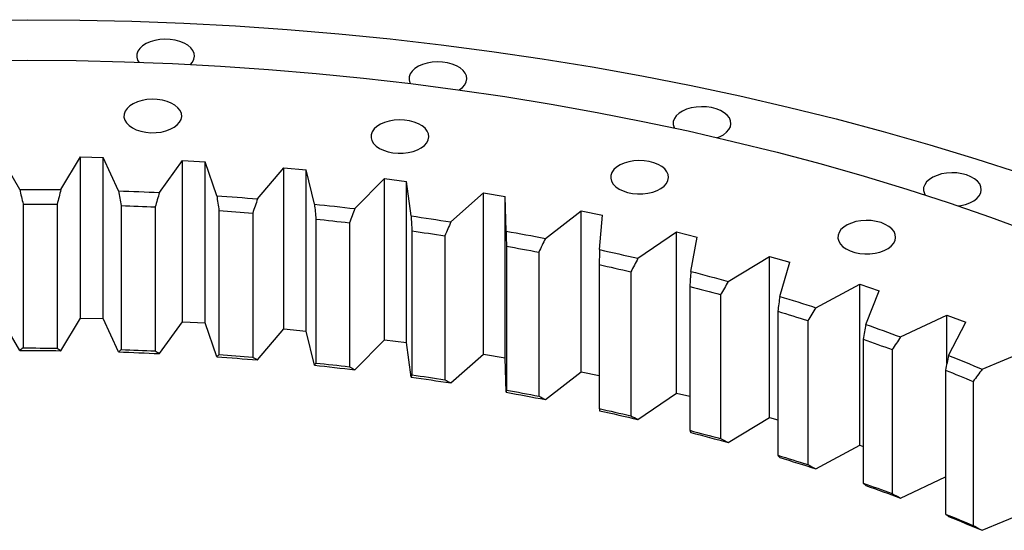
# Model space of a CAD drawing. Header units: millimetres. Extents: x -72 to 7356, y 4059 to 10126.
# Tile 9 of 10: x 4763 to 5137, y 7398 to 7592. Entities that reach past the tile are written whole.
import ezdxf

# ---------------------------------------------------------------- set-up
doc = ezdxf.new("R2010")
doc.units = ezdxf.units.MM
doc.header["$LTSCALE"] = 20

msp = doc.modelspace()

# ---------------------------------------------------------------- linework, layer by layer
at = {"color": 7, "linetype": 'Continuous', "lineweight": 25}
for p, q in [((4762.59, 7527.12), (4755.43, 7539.59)), ((4778.25, 7527.05), (4785.74, 7539.45)), ((4785.74, 7539.45), (4794.32, 7539.26)), ((4785.74, 7478.21), (4785.74, 7539.45)), ((4800.15, 7526.56), (4794.32, 7539.26)), ((4794.32, 7478.02), (4794.32, 7539.26)), ((4815.78, 7525.94), (4824.56, 7538.06)), ((4824.56, 7538.06), (4833.11, 7537.57)), ((4824.56, 7476.82), (4824.56, 7538.06)), ((4837.58, 7524.69), (4833.11, 7537.57)), ((4833.11, 7476.33), (4833.11, 7537.57)), ((4853.11, 7523.52), (4863.16, 7535.31)), ((4863.16, 7535.31), (4871.64, 7534.52)), ((4863.16, 7474.07), (4863.16, 7535.31)), ((4874.75, 7521.51), (4871.64, 7534.52)), ((4871.64, 7473.28), (4871.64, 7534.52)), ((4890.12, 7519.79), (4901.4, 7531.21)), ((4901.4, 7531.21), (4909.78, 7530.12)), ((4901.4, 7469.97), (4901.4, 7531.21)), ((4911.51, 7517.02), (4909.78, 7530.12)), ((4909.78, 7468.88), (4909.78, 7530.12)), ((4926.67, 7514.77), (4939.13, 7525.76)), ((4939.13, 7525.76), (4947.38, 7524.38)), ((4939.13, 7464.52), (4939.13, 7525.76)), ((4947.72, 7511.24), (4947.38, 7524.38)), ((4947.38, 7463.14), (4947.38, 7524.38)), ((4763.92, 7521.54), (4763.92, 7466.83)), ((4776.87, 7521.49), (4776.87, 7466.77)), ((4801.23, 7520.95), (4801.23, 7466.24)), ((4814.15, 7520.44), (4814.15, 7465.72)), ((4838.41, 7519.04), (4838.41, 7464.33)), ((4851.25, 7518.08), (4851.25, 7463.36)), ((4875.32, 7515.83), (4875.32, 7461.12)), ((4962.62, 7508.46), (4976.22, 7519)), ((4976.22, 7519), (4984.31, 7517.33)), ((4976.22, 7457.76), (4976.22, 7519)), ((4983.26, 7504.21), (4984.31, 7517.33)), ((4888.04, 7514.42), (4888.04, 7459.7)), ((4911.82, 7511.33), (4911.82, 7456.62)), ((4924.37, 7509.47), (4924.37, 7454.76)), ((4997.84, 7500.91), (5012.52, 7510.95)), ((5012.52, 7510.95), (5020.42, 7509)), ((5012.52, 7449.71), (5012.52, 7510.95)), ((5017.99, 7495.93), (5020.42, 7509)), ((4947.78, 7505.55), (4947.78, 7450.84)), ((4960.11, 7503.25), (4960.11, 7448.54)), ((5032.19, 7492.13), (5047.91, 7501.63)), ((5047.91, 7501.63), (5055.59, 7499.41)), ((5047.91, 7440.39), (5047.91, 7501.63)), ((4983.07, 7498.51), (4983.07, 7443.8)), ((5051.78, 7486.45), (5055.59, 7499.41)), ((4995.12, 7495.79), (4995.12, 7441.07)), ((5017.54, 7490.25), (5017.54, 7435.54)), ((5065.56, 7482.15), (5082.25, 7491.08)), ((5082.25, 7491.08), (5089.67, 7488.59)), ((5082.25, 7429.84), (5082.25, 7491.08)), ((5029.29, 7487.1), (5029.29, 7432.39)), ((5084.51, 7475.8), (5089.67, 7488.59)), ((4762.59, 7465.87), (4755.43, 7478.35)), ((4778.25, 7465.81), (4785.74, 7478.21)), ((4785.74, 7478.21), (4794.32, 7478.02)), ((5051.08, 7480.79), (5051.08, 7426.08)), ((5097.8, 7471.02), (5115.41, 7479.35)), ((5115.41, 7479.35), (5122.56, 7476.6)), ((5115.41, 7461.03), (5115.41, 7479.35)), ((4800.15, 7465.32), (4794.32, 7478.02)), ((4815.78, 7464.7), (4824.56, 7476.82)), ((4824.56, 7476.82), (4833.11, 7476.33)), ((4837.58, 7463.45), (4833.11, 7476.33)), ((5062.47, 7477.23), (5062.47, 7422.52)), ((5116.05, 7464.01), (5122.56, 7476.6)), ((4853.11, 7462.28), (4863.16, 7474.07)), ((4863.16, 7474.07), (4871.64, 7473.28)), ((4874.75, 7460.27), (4871.64, 7473.28)), ((4890.12, 7458.55), (4901.4, 7469.97)), ((4901.4, 7469.97), (4909.78, 7468.88)), ((4911.51, 7455.78), (4909.78, 7468.88)), ((5083.55, 7470.17), (5083.55, 7415.45)), ((4926.67, 7453.53), (4939.13, 7464.52)), ((4939.13, 7464.52), (4947.38, 7463.14)), ((4947.72, 7450), (4947.38, 7463.14)), ((5094.55, 7466.22), (5094.55, 7411.5)), ((5128.82, 7458.78), (5147.27, 7466.47)), ((4962.62, 7447.22), (4976.22, 7457.76)), ((4976.22, 7457.76), (4983.07, 7456.35)), ((5114.85, 7458.42), (5114.85, 7403.71)), ((5125.4, 7454.09), (5125.4, 7399.38)), ((4997.84, 7439.67), (5012.52, 7449.71)), ((5012.52, 7449.71), (5017.54, 7448.47)), ((5032.19, 7430.89), (5047.91, 7440.39)), ((5047.91, 7440.39), (5051.08, 7439.47)), ((5065.56, 7420.91), (5082.25, 7429.84)), ((5082.25, 7429.84), (5083.55, 7429.41)), ((5097.8, 7409.78), (5114.85, 7417.84)), ((5128.82, 7397.54), (5144.84, 7404.22))]:
    msp.add_line(p, q, dxfattribs=at)
at = {"color": 7, "linetype": 'Continuous', "lineweight": 25, "flags": 128}
for points in [[(4745.94, 7591.46), (4765.73, 7591.61), (4785.52, 7591.46), (4805.29, 7591.01), (4825.04, 7590.26), (4844.75, 7589.22), (4864.4, 7587.88), (4883.99, 7586.24), (4903.5, 7584.3), (4922.91, 7582.07), (4942.21, 7579.55), (4961.39, 7576.74), (4980.44, 7573.64), (4999.34, 7570.25), (5018.08, 7566.58), (5036.65, 7562.62), (5055.03, 7558.39), (5073.22, 7553.88), (5091.19, 7549.09), (5108.94, 7544.04), (5126.46, 7538.72), (5143.73, 7533.14)], [(4827.57, 7574.61), (4828.3, 7575.47), (4828.87, 7576.56), (4829.09, 7577.69), (4828.95, 7578.82), (4828.47, 7579.93), (4827.66, 7580.96), (4826.53, 7581.9), (4825.14, 7582.7), (4823.52, 7583.35), (4821.72, 7583.82), (4819.81, 7584.1), (4817.84, 7584.18), (4815.88, 7584.05), (4813.99, 7583.72), (4812.24, 7583.21), (4810.67, 7582.52), (4809.34, 7581.68), (4808.29, 7580.71), (4807.55, 7579.66), (4807.16, 7578.54), (4807.11, 7577.4), (4807.42, 7576.28), (4807.89, 7575.46)], [(4747.38, 7576.05), (4765.73, 7576.19), (4784.08, 7576.05), (4802.41, 7575.63), (4820.73, 7574.94), (4839, 7573.97), (4857.22, 7572.73), (4875.39, 7571.21), (4893.47, 7569.41), (4911.47, 7567.35), (4929.37, 7565.01), (4947.16, 7562.4), (4964.82, 7559.52), (4982.35, 7556.38), (4999.72, 7552.98), (5016.94, 7549.31), (5033.99, 7545.38), (5050.85, 7541.2), (5067.51, 7536.77), (5083.97, 7532.08), (5100.21, 7527.15), (5116.23, 7521.97), (5132, 7516.56), (5147.52, 7510.9)], [(4929.87, 7564.94), (4929.87, 7564.94), (4931.06, 7565.85), (4931.96, 7566.86), (4932.53, 7567.95), (4932.75, 7569.08), (4932.61, 7570.22), (4932.13, 7571.32), (4931.32, 7572.36), (4930.19, 7573.29), (4928.8, 7574.1), (4927.18, 7574.75), (4925.38, 7575.22), (4923.47, 7575.5), (4921.5, 7575.57), (4919.54, 7575.45), (4917.65, 7575.12), (4915.9, 7574.6), (4914.33, 7573.91), (4913, 7573.07), (4911.95, 7572.11), (4911.21, 7571.05), (4910.82, 7569.94), (4910.77, 7568.8), (4911.08, 7567.67), (4911.23, 7567.38)], [(4805.46, 7550.51), (4806.97, 7549.78), (4808.69, 7549.22), (4810.55, 7548.85), (4812.5, 7548.67), (4814.47, 7548.69), (4816.4, 7548.92), (4818.23, 7549.35), (4819.9, 7549.95), (4821.36, 7550.72), (4822.55, 7551.63), (4823.45, 7552.64), (4824.01, 7553.73), (4824.24, 7554.86), (4824.1, 7556), (4823.62, 7557.1), (4822.8, 7558.14), (4821.68, 7559.07), (4820.29, 7559.88), (4818.67, 7560.53), (4816.87, 7561), (4814.96, 7561.28), (4812.99, 7561.35), (4811.03, 7561.23), (4809.14, 7560.9), (4807.39, 7560.38), (4805.82, 7559.69), (4804.49, 7558.85), (4803.44, 7557.89), (4802.7, 7556.83), (4802.31, 7555.72), (4802.26, 7554.58), (4802.57, 7553.45), (4803.22, 7552.38), (4804.2, 7551.39), (4805.46, 7550.51)], [(5028.02, 7546.79), (5028.9, 7547.14), (5030.35, 7547.91), (5031.55, 7548.81), (5032.44, 7549.83), (5033.01, 7550.92), (5033.23, 7552.05), (5033.1, 7553.19), (5032.62, 7554.29), (5031.8, 7555.33), (5030.68, 7556.26), (5029.28, 7557.07), (5027.66, 7557.72), (5025.87, 7558.19), (5023.95, 7558.46), (5021.99, 7558.54), (5020.03, 7558.41), (5018.14, 7558.09), (5016.38, 7557.57), (5014.81, 7556.88), (5013.48, 7556.04), (5012.43, 7555.08), (5011.7, 7554.02), (5011.3, 7552.9), (5011.26, 7551.77), (5011.57, 7550.64), (5011.65, 7550.47)], [(4899.52, 7542.71), (4901.03, 7541.98), (4902.75, 7541.42), (4904.61, 7541.04), (4906.55, 7540.86), (4908.53, 7540.89), (4910.46, 7541.12), (4912.29, 7541.54), (4913.96, 7542.15), (4915.41, 7542.91), (4916.61, 7543.82), (4917.5, 7544.83), (4918.07, 7545.92), (4918.29, 7547.06), (4918.16, 7548.19), (4917.68, 7549.29), (4916.86, 7550.33), (4915.74, 7551.27), (4914.34, 7552.07), (4912.72, 7552.72), (4910.93, 7553.19), (4909.02, 7553.47), (4907.05, 7553.55), (4905.09, 7553.42), (4903.2, 7553.09), (4901.44, 7552.57), (4899.87, 7551.88), (4898.54, 7551.04), (4897.49, 7550.08), (4896.76, 7549.02), (4896.36, 7547.91), (4896.32, 7546.77), (4896.63, 7545.65), (4897.28, 7544.57), (4898.25, 7543.58), (4899.52, 7542.71)], [(4990.69, 7527.25), (4992.2, 7526.52), (4993.92, 7525.96), (4995.78, 7525.59), (4997.73, 7525.41), (4999.7, 7525.43), (5001.63, 7525.66), (5003.46, 7526.08), (5005.13, 7526.69), (5006.59, 7527.46), (5007.78, 7528.36), (5008.68, 7529.38), (5009.25, 7530.47), (5009.47, 7531.6), (5009.33, 7532.74), (5008.85, 7533.84), (5008.04, 7534.88), (5006.91, 7535.81), (5005.52, 7536.62), (5003.9, 7537.27), (5002.1, 7537.74), (5000.19, 7538.01), (4998.22, 7538.09), (4996.26, 7537.96), (4994.37, 7537.64), (4992.62, 7537.12), (4991.05, 7536.43), (4989.72, 7535.59), (4988.67, 7534.63), (4987.93, 7533.57), (4987.54, 7532.45), (4987.49, 7531.32), (4987.8, 7530.19), (4988.45, 7529.12), (4989.43, 7528.13), (4990.69, 7527.25)], [(5119.59, 7520.84), (5120.66, 7521), (5122.49, 7521.42), (5124.16, 7522.03), (5125.61, 7522.79), (5126.81, 7523.7), (5127.7, 7524.71), (5128.27, 7525.8), (5128.49, 7526.94), (5128.36, 7528.07), (5127.88, 7529.18), (5127.06, 7530.21), (5125.94, 7531.15), (5124.54, 7531.95), (5122.92, 7532.6), (5121.13, 7533.07), (5119.22, 7533.35), (5117.25, 7533.43), (5115.29, 7533.3), (5113.4, 7532.97), (5111.64, 7532.45), (5110.07, 7531.76), (5108.74, 7530.92), (5107.69, 7529.96), (5106.96, 7528.9), (5106.56, 7527.79), (5106.52, 7526.65), (5106.83, 7525.53), (5107.13, 7524.95)], [(4762.59, 7527.12), (4764.55, 7527.12), (4766.51, 7527.12), (4768.47, 7527.12), (4770.42, 7527.11), (4772.38, 7527.1), (4774.34, 7527.08), (4776.3, 7527.07), (4778.25, 7527.05)], [(4800.15, 7526.56), (4802.11, 7526.5), (4804.06, 7526.43), (4806.01, 7526.36), (4807.97, 7526.28), (4809.92, 7526.2), (4811.87, 7526.12), (4813.82, 7526.03), (4815.78, 7525.94)], [(4837.58, 7524.69), (4839.53, 7524.56), (4841.47, 7524.42), (4843.41, 7524.28), (4845.35, 7524.14), (4847.29, 7523.99), (4849.23, 7523.84), (4851.17, 7523.68), (4853.11, 7523.52)], [(4763.92, 7521.54), (4765.54, 7521.54), (4767.15, 7521.54), (4768.77, 7521.54), (4770.39, 7521.53), (4772.01, 7521.53), (4773.63, 7521.51), (4775.25, 7521.5), (4776.87, 7521.49)], [(4801.23, 7520.95), (4802.85, 7520.89), (4804.46, 7520.84), (4806.08, 7520.78), (4807.69, 7520.71), (4809.31, 7520.65), (4810.92, 7520.58), (4812.54, 7520.51), (4814.15, 7520.44)], [(4874.75, 7521.51), (4876.67, 7521.3), (4878.6, 7521.1), (4880.52, 7520.89), (4882.44, 7520.68), (4884.37, 7520.46), (4886.29, 7520.24), (4888.21, 7520.02), (4890.12, 7519.79)], [(4838.41, 7519.04), (4840.02, 7518.93), (4841.63, 7518.82), (4843.23, 7518.7), (4844.84, 7518.58), (4846.44, 7518.46), (4848.05, 7518.33), (4849.65, 7518.21), (4851.25, 7518.08)], [(4875.32, 7515.83), (4876.91, 7515.66), (4878.51, 7515.49), (4880.1, 7515.32), (4881.69, 7515.14), (4883.28, 7514.97), (4884.86, 7514.79), (4886.45, 7514.6), (4888.04, 7514.42)], [(4911.51, 7517.02), (4913.41, 7516.75), (4915.31, 7516.48), (4917.2, 7516.2), (4919.1, 7515.92), (4921, 7515.64), (4922.89, 7515.35), (4924.78, 7515.06), (4926.67, 7514.77)], [(5077.13, 7504.46), (5078.64, 7503.73), (5080.36, 7503.17), (5082.22, 7502.8), (5084.17, 7502.62), (5086.14, 7502.64), (5088.07, 7502.87), (5089.9, 7503.3), (5091.57, 7503.9), (5093.03, 7504.67), (5094.22, 7505.58), (5095.12, 7506.59), (5095.68, 7507.68), (5095.9, 7508.81), (5095.77, 7509.95), (5095.29, 7511.05), (5094.47, 7512.09), (5093.35, 7513.02), (5091.96, 7513.83), (5090.33, 7514.48), (5088.54, 7514.95), (5086.63, 7515.23), (5084.66, 7515.3), (5082.7, 7515.18), (5080.81, 7514.85), (5079.05, 7514.33), (5077.48, 7513.64), (5076.15, 7512.8), (5075.1, 7511.84), (5074.37, 7510.78), (5073.97, 7509.67), (5073.93, 7508.53), (5074.24, 7507.4), (5074.89, 7506.33), (5075.86, 7505.34), (5077.13, 7504.46)], [(4911.82, 7511.33), (4913.4, 7511.11), (4914.97, 7510.88), (4916.54, 7510.65), (4918.1, 7510.42), (4919.67, 7510.18), (4921.24, 7509.95), (4922.8, 7509.71), (4924.37, 7509.47)], [(4947.72, 7511.24), (4949.59, 7510.91), (4951.46, 7510.57), (4953.32, 7510.23), (4955.19, 7509.88), (4957.05, 7509.53), (4958.91, 7509.18), (4960.77, 7508.82), (4962.62, 7508.46)], [(4947.78, 7505.55), (4949.33, 7505.27), (4950.87, 7504.99), (4952.42, 7504.7), (4953.96, 7504.42), (4955.5, 7504.13), (4957.03, 7503.84), (4958.57, 7503.55), (4960.11, 7503.25)], [(4983.26, 7504.21), (4985.09, 7503.81), (4986.92, 7503.4), (4988.74, 7503), (4990.57, 7502.58), (4992.39, 7502.17), (4994.21, 7501.75), (4996.02, 7501.33), (4997.84, 7500.91)], [(4983.07, 7498.51), (4984.58, 7498.18), (4986.09, 7497.85), (4987.6, 7497.51), (4989.11, 7497.17), (4990.61, 7496.83), (4992.12, 7496.48), (4993.62, 7496.14), (4995.12, 7495.79)], [(5017.99, 7495.93), (5019.77, 7495.47), (5021.56, 7495), (5023.34, 7494.53), (5025.11, 7494.06), (5026.89, 7493.58), (5028.66, 7493.1), (5030.43, 7492.61), (5032.19, 7492.13)], [(5017.54, 7490.25), (5019.01, 7489.87), (5020.49, 7489.48), (5021.96, 7489.09), (5023.43, 7488.7), (5024.9, 7488.3), (5026.36, 7487.9), (5027.83, 7487.5), (5029.29, 7487.1)], [(5051.78, 7486.45), (5053.51, 7485.93), (5055.24, 7485.4), (5056.97, 7484.86), (5058.69, 7484.33), (5060.41, 7483.79), (5062.13, 7483.25), (5063.84, 7482.7), (5065.56, 7482.15)], [(5051.08, 7480.79), (5052.51, 7480.35), (5053.94, 7479.91), (5055.36, 7479.47), (5056.79, 7479.03), (5058.21, 7478.58), (5059.63, 7478.14), (5061.05, 7477.69), (5062.47, 7477.23)], [(5084.51, 7475.8), (5086.18, 7475.21), (5087.85, 7474.62), (5089.52, 7474.03), (5091.18, 7473.43), (5092.84, 7472.84), (5094.5, 7472.23), (5096.15, 7471.63), (5097.8, 7471.02)], [(5083.55, 7470.17), (5084.93, 7469.68), (5086.32, 7469.19), (5087.69, 7468.7), (5089.07, 7468.21), (5090.44, 7467.71), (5091.81, 7467.22), (5093.18, 7466.72), (5094.55, 7466.22)], [(4762.59, 7465.87), (4764.55, 7465.88), (4766.51, 7465.88), (4768.47, 7465.88), (4770.42, 7465.87), (4772.38, 7465.86), (4774.34, 7465.84), (4776.3, 7465.83), (4778.25, 7465.81)], [(4763.92, 7466.83), (4765.54, 7466.83), (4767.15, 7466.83), (4768.77, 7466.83), (4770.39, 7466.82), (4772.01, 7466.81), (4773.63, 7466.8), (4775.25, 7466.79), (4776.87, 7466.77)], [(4800.15, 7465.32), (4802.11, 7465.26), (4804.06, 7465.19), (4806.01, 7465.12), (4807.97, 7465.04), (4809.92, 7464.96), (4811.87, 7464.88), (4813.82, 7464.79), (4815.78, 7464.7)], [(4801.23, 7466.24), (4802.85, 7466.18), (4804.46, 7466.12), (4806.08, 7466.06), (4807.69, 7466), (4809.31, 7465.93), (4810.92, 7465.87), (4812.54, 7465.8), (4814.15, 7465.72)], [(4837.58, 7463.45), (4839.53, 7463.32), (4841.47, 7463.18), (4843.41, 7463.04), (4845.35, 7462.9), (4847.29, 7462.75), (4849.23, 7462.6), (4851.17, 7462.44), (4853.11, 7462.28)], [(4838.41, 7464.33), (4840.02, 7464.22), (4841.63, 7464.1), (4843.23, 7463.99), (4844.84, 7463.87), (4846.44, 7463.75), (4848.05, 7463.62), (4849.65, 7463.49), (4851.25, 7463.36)], [(5116.05, 7464.01), (5117.66, 7463.37), (5119.26, 7462.72), (5120.86, 7462.07), (5122.46, 7461.42), (5124.06, 7460.76), (5125.65, 7460.1), (5127.23, 7459.44), (5128.82, 7458.78)], [(4874.75, 7460.27), (4876.67, 7460.06), (4878.6, 7459.86), (4880.52, 7459.65), (4882.44, 7459.44), (4884.37, 7459.22), (4886.29, 7459), (4888.21, 7458.78), (4890.12, 7458.55)], [(4875.32, 7461.12), (4876.91, 7460.95), (4878.51, 7460.78), (4880.1, 7460.61), (4881.69, 7460.43), (4883.28, 7460.25), (4884.86, 7460.07), (4886.45, 7459.89), (4888.04, 7459.7)], [(4911.51, 7455.78), (4913.41, 7455.51), (4915.31, 7455.24), (4917.2, 7454.96), (4919.1, 7454.68), (4921, 7454.4), (4922.89, 7454.11), (4924.78, 7453.82), (4926.67, 7453.53)], [(4911.82, 7456.62), (4913.4, 7456.39), (4914.97, 7456.17), (4916.54, 7455.94), (4918.1, 7455.71), (4919.67, 7455.47), (4921.24, 7455.23), (4922.8, 7455), (4924.37, 7454.76)], [(5114.85, 7458.42), (5116.17, 7457.89), (5117.5, 7457.35), (5118.82, 7456.81), (5120.14, 7456.27), (5121.46, 7455.73), (5122.78, 7455.18), (5124.09, 7454.64), (5125.4, 7454.09)], [(4947.72, 7450), (4949.59, 7449.67), (4951.46, 7449.33), (4953.32, 7448.99), (4955.19, 7448.64), (4957.05, 7448.29), (4958.91, 7447.94), (4960.77, 7447.58), (4962.62, 7447.22)], [(4947.78, 7450.84), (4949.33, 7450.56), (4950.87, 7450.28), (4952.42, 7449.99), (4953.96, 7449.71), (4955.5, 7449.42), (4957.03, 7449.13), (4958.57, 7448.83), (4960.11, 7448.54)], [(4983.07, 7443.8), (4984.58, 7443.47), (4986.09, 7443.13), (4987.6, 7442.8), (4989.11, 7442.46), (4990.61, 7442.11), (4992.12, 7441.77), (4993.62, 7441.42), (4995.12, 7441.07)], [(4983.26, 7442.97), (4985.09, 7442.57), (4986.92, 7442.16), (4988.74, 7441.76), (4990.57, 7441.34), (4992.39, 7440.93), (4994.21, 7440.51), (4996.02, 7440.09), (4997.84, 7439.67)], [(5017.54, 7435.54), (5019.01, 7435.15), (5020.49, 7434.77), (5021.96, 7434.37), (5023.43, 7433.98), (5024.9, 7433.59), (5026.36, 7433.19), (5027.83, 7432.79), (5029.29, 7432.39)], [(5017.99, 7434.69), (5019.77, 7434.23), (5021.56, 7433.76), (5023.34, 7433.29), (5025.11, 7432.82), (5026.89, 7432.34), (5028.66, 7431.86), (5030.43, 7431.37), (5032.19, 7430.89)], [(5051.08, 7426.08), (5052.51, 7425.64), (5053.94, 7425.2), (5055.36, 7424.76), (5056.79, 7424.32), (5058.21, 7423.87), (5059.63, 7423.42), (5061.05, 7422.97), (5062.47, 7422.52)], [(5051.78, 7425.21), (5053.51, 7424.68), (5055.24, 7424.16), (5056.97, 7423.62), (5058.69, 7423.09), (5060.41, 7422.55), (5062.13, 7422.01), (5063.84, 7421.46), (5065.56, 7420.91)], [(5083.55, 7415.45), (5084.93, 7414.97), (5086.32, 7414.48), (5087.69, 7413.99), (5089.07, 7413.5), (5090.44, 7413), (5091.81, 7412.5), (5093.18, 7412), (5094.55, 7411.5)], [(5084.51, 7414.56), (5086.18, 7413.97), (5087.85, 7413.38), (5089.52, 7412.79), (5091.18, 7412.19), (5092.84, 7411.6), (5094.5, 7410.99), (5096.15, 7410.39), (5097.8, 7409.78)], [(5114.85, 7403.71), (5116.17, 7403.17), (5117.5, 7402.64), (5118.82, 7402.1), (5120.14, 7401.56), (5121.46, 7401.02), (5122.78, 7400.47), (5124.09, 7399.92), (5125.4, 7399.38)], [(5116.05, 7402.77), (5117.66, 7402.13), (5119.26, 7401.48), (5120.86, 7400.83), (5122.46, 7400.18), (5124.06, 7399.52), (5125.65, 7398.86), (5127.23, 7398.2), (5128.82, 7397.54)]]:
    msp.add_lwpolyline(points, dxfattribs=at)
at = {"color": 7, "linetype": 'Continuous', "lineweight": 25}
for points in [[(4762.59, 7527.12), (4763.03, 7525.26), (4763.48, 7523.4), (4763.92, 7521.54)], [(4778.25, 7527.05), (4777.79, 7525.19), (4777.33, 7523.34), (4776.87, 7521.49)], [(4800.15, 7526.56), (4800.51, 7524.69), (4800.87, 7522.82), (4801.23, 7520.95)], [(4815.78, 7525.94), (4815.23, 7524.11), (4814.69, 7522.27), (4814.15, 7520.44)], [(4837.58, 7524.69), (4837.86, 7522.81), (4838.14, 7520.93), (4838.41, 7519.04)], [(4853.11, 7523.52), (4852.49, 7521.71), (4851.87, 7519.89), (4851.25, 7518.08)], [(4874.75, 7521.51), (4874.94, 7519.61), (4875.13, 7517.72), (4875.32, 7515.83)], [(4890.12, 7519.79), (4889.43, 7518), (4888.73, 7516.21), (4888.04, 7514.42)], [(4911.51, 7517.02), (4911.61, 7515.12), (4911.72, 7513.23), (4911.82, 7511.33)], [(4926.67, 7514.77), (4925.9, 7513), (4925.14, 7511.23), (4924.37, 7509.47)], [(4947.72, 7511.24), (4947.74, 7509.35), (4947.76, 7507.45), (4947.78, 7505.55)], [(4962.62, 7508.46), (4961.78, 7506.73), (4960.95, 7504.99), (4960.11, 7503.25)], [(4983.26, 7504.21), (4983.2, 7502.31), (4983.13, 7500.41), (4983.07, 7498.51)], [(4997.84, 7500.91), (4996.93, 7499.2), (4996.03, 7497.49), (4995.12, 7495.79)], [(5017.99, 7495.93), (5017.84, 7494.04), (5017.69, 7492.15), (5017.54, 7490.25)], [(5032.19, 7492.13), (5031.22, 7490.45), (5030.26, 7488.78), (5029.29, 7487.1)], [(5051.78, 7486.45), (5051.55, 7484.56), (5051.31, 7482.68), (5051.08, 7480.79)], [(5065.56, 7482.15), (5064.53, 7480.51), (5063.5, 7478.87), (5062.47, 7477.23)], [(5084.51, 7475.8), (5084.19, 7473.92), (5083.87, 7472.04), (5083.55, 7470.17)], [(5097.8, 7471.02), (5096.72, 7469.42), (5095.63, 7467.82), (5094.55, 7466.22)], [(4763.92, 7466.83), (4763.48, 7466.51), (4763.03, 7466.19), (4762.59, 7465.87)], [(4776.87, 7466.77), (4777.33, 7466.45), (4777.79, 7466.13), (4778.25, 7465.81)], [(4801.23, 7466.24), (4800.87, 7465.93), (4800.51, 7465.63), (4800.15, 7465.32)], [(4814.15, 7465.72), (4814.69, 7465.38), (4815.23, 7465.04), (4815.78, 7464.7)], [(4838.41, 7464.33), (4838.14, 7464.04), (4837.86, 7463.74), (4837.58, 7463.45)], [(4851.25, 7463.36), (4851.87, 7463), (4852.49, 7462.64), (4853.11, 7462.28)], [(5116.05, 7464.01), (5115.65, 7462.15), (5115.25, 7460.28), (5114.85, 7458.42)], [(4875.32, 7461.12), (4875.13, 7460.84), (4874.94, 7460.55), (4874.75, 7460.27)], [(4888.04, 7459.7), (4888.73, 7459.32), (4889.43, 7458.94), (4890.12, 7458.55)], [(4911.82, 7456.62), (4911.72, 7456.34), (4911.61, 7456.06), (4911.51, 7455.78)], [(5128.82, 7458.78), (5127.68, 7457.22), (5126.54, 7455.65), (5125.4, 7454.09)], [(4924.37, 7454.76), (4925.14, 7454.35), (4925.9, 7453.94), (4926.67, 7453.53)], [(4947.78, 7450.84), (4947.76, 7450.56), (4947.74, 7450.28), (4947.72, 7450)], [(4960.11, 7448.54), (4960.95, 7448.1), (4961.78, 7447.66), (4962.62, 7447.22)], [(4983.07, 7443.8), (4983.13, 7443.52), (4983.2, 7443.25), (4983.26, 7442.97)], [(4995.12, 7441.07), (4996.03, 7440.6), (4996.93, 7440.14), (4997.84, 7439.67)], [(5017.54, 7435.54), (5017.69, 7435.26), (5017.84, 7434.98), (5017.99, 7434.69)], [(5029.29, 7432.39), (5030.26, 7431.89), (5031.22, 7431.39), (5032.19, 7430.89)], [(5051.08, 7426.08), (5051.31, 7425.79), (5051.55, 7425.5), (5051.78, 7425.21)], [(5062.47, 7422.52), (5063.5, 7421.99), (5064.53, 7421.45), (5065.56, 7420.91)], [(5083.55, 7415.45), (5083.87, 7415.16), (5084.19, 7414.86), (5084.51, 7414.56)], [(5094.55, 7411.5), (5095.63, 7410.93), (5096.72, 7410.36), (5097.8, 7409.78)], [(5114.85, 7403.71), (5115.25, 7403.4), (5115.65, 7403.08), (5116.05, 7402.77)], [(5125.4, 7399.38), (5126.54, 7398.76), (5127.68, 7398.15), (5128.82, 7397.54)]]:
    msp.add_open_spline(points, degree=3, dxfattribs=at)

doc.saveas('drawing.dxf')
